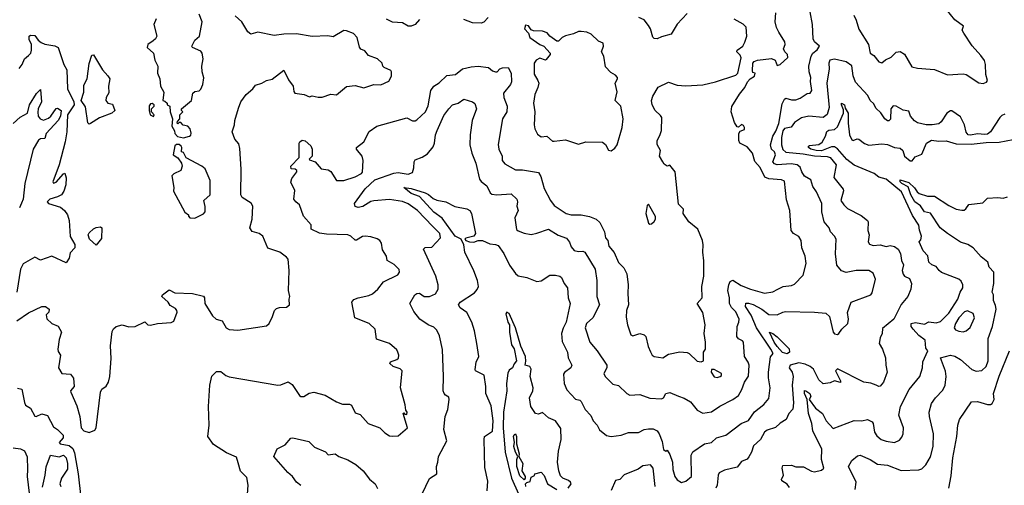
# Model space of a CAD drawing. Extents: x 1552033 to 1694788, y 811965 to 917215.
# Tile 190 of 256: x 1634330 to 1641212, y 859184 to 862439. Entities that reach past the tile are written whole.
import ezdxf

# ---------------------------------------------------------------- set-up
doc = ezdxf.new("R2010")
doc.units = 0

msp = doc.modelspace()

# ---------------------------------------------------------------- linework, layer by layer
at = {"layer": '0CON20XD'}
for points in [[(1638128.1, 860281.9), (1638117.6, 860245), (1638120.4, 860190.4), (1638157.7, 860115), (1638164.2, 860074.2), (1638188.9, 860025), (1638183.1, 860005), (1638136.8, 859973.2), (1638130.1, 859959.9), (1638135.3, 859895), (1638155, 859851.5), (1638215, 859786.2), (1638245, 859778.8), (1638255, 859768.8), (1638282.9, 859715), (1638322.1, 859672.1), (1638337.1, 859635), (1638367.1, 859605), (1638382.1, 859572.1), (1638431.4, 859531.4), (1638465, 859525.6), (1638534.3, 859534.3), (1638585, 859552.9), (1638655, 859554.3), (1638695, 859573.9), (1638725, 859579.4), (1638758, 859578), (1638784.8, 859564.8), (1638799.4, 859545), (1638821.3, 859491.3), (1638830, 859435), (1638845, 859423.8), (1638855, 859430), (1638875, 859400), (1638893.5, 859345), (1638893.9, 859295), (1638908.1, 859245), (1638925, 859222), (1638955.9, 859204.1), (1638985, 859212.9), (1639024.4, 859245.6), (1639022.5, 859395), (1639035, 859418.8), (1639117, 859473), (1639165, 859482.9), (1639200, 859515), (1639265, 859534.4), (1639372, 859615), (1639425, 859636.9), (1639465, 859696.9), (1639531.5, 859748.5), (1639565, 859790), (1639574.5, 859865), (1639564, 859935), (1639564.7, 859975), (1639577.5, 860082.5), (1639595.5, 860105), (1639581.1, 860135), (1639478.9, 860285), (1639442.9, 860372.9), (1639402.5, 860435), (1639405, 860458.2), (1639425, 860458.4), (1639457.5, 860447.5), (1639516.5, 860416.5), (1639565, 860377.7), (1639625, 860375.8), (1639664.4, 860395.6), (1639681.9, 860398.1), (1639885.1, 860395.1), (1639965, 860386.8), (1639991, 860365), (1640015, 860254.3), (1640025, 860241.9), (1640045, 860239.4), (1640055, 860244.2), (1640077.1, 860275), (1640118.2, 860315), (1640123.2, 860345), (1640116.7, 860393.3), (1640142.5, 860465), (1640280, 860515), (1640289.4, 860530.6), (1640312.2, 860625), (1640296.4, 860666.4), (1640265, 860685.6), (1640175.4, 860684.6), (1640107.1, 860672.9), (1640075, 860682.9), (1640042, 860722), (1640033.1, 860803.1), (1640035.8, 860905), (1640025.9, 860925.9), (1639996.9, 860955), (1639987.5, 860985), (1639953.8, 861025), (1639936.5, 861095), (1639935.5, 861155), (1639898.8, 861235), (1639873.5, 861273.5), (1639860.4, 861320.4), (1639815, 861345.6), (1639796.2, 861375), (1639785, 861408), (1639765, 861424.2), (1639722.2, 861432.2), (1639625, 861424), (1639605, 861430.5), (1639593.2, 861445), (1639613.5, 861495), (1639605, 861514.8), (1639583.8, 861535), (1639578.8, 861565), (1639594, 861625), (1639615, 861660), (1639635, 861714.4), (1639659.3, 861850.7), (1639675, 861882.5), (1639685, 861890.6), (1639725, 861879.6), (1639755, 861879.5), (1639785, 861890), (1639835, 861922.5), (1639855, 861926.2), (1639865.7, 861945), (1639857.8, 862007.8), (1639859.1, 862035), (1639848.2, 862075), (1639846.6, 862113.4), (1639862.1, 862185), (1639874, 862206), (1639905, 862228.8), (1639920, 862255), (1639885.6, 862285), (1639875.6, 862305), (1639871.4, 862405), (1639854.2, 862494.2)], [(1638995, 862482.9), (1638925, 862407.5), (1638883, 862337), (1638815, 862320), (1638785, 862305.6), (1638765, 862307.1), (1638755, 862316.7), (1638738.2, 862375), (1638725, 862399.2), (1638695, 862438.8), (1638656.2, 862455)], [(1639307.2, 861832.8), (1639360.7, 861919.3), (1639398, 861965), (1639416.4, 862003.6), (1639435, 862025.8), (1639465.8, 862045), (1639470, 862065), (1639455, 862070), (1639451.2, 862081.2), (1639454.4, 862135), (1639462.6, 862147.4), (1639486.7, 862156.7), (1639585, 862168.2), (1639610.8, 862155), (1639625, 862120), (1639645, 862126.2), (1639698.1, 862175), (1639696.5, 862195), (1639676.9, 862215), (1639668.6, 862235), (1639681.1, 862265), (1639678.8, 862285), (1639635, 862350.8), (1639619.6, 862385), (1639611.2, 862425), (1639615.9, 862485.9)], [(1640160.4, 862470.4), (1640176.9, 862436.9), (1640195, 862373.3), (1640262.2, 862265), (1640274.6, 862205), (1640299.3, 862189.3), (1640334.5, 862145), (1640355, 862137.5), (1640381.5, 862158.5), (1640421.9, 862178.1), (1640455, 862211.2), (1640485, 862215.8), (1640515, 862197.5), (1640565, 862110), (1640605, 862100.8), (1640694.1, 862094.1), (1640725, 862092), (1640815, 862052.5), (1640925, 862060.6), (1640945, 862056.7), (1641035, 861998.6), (1641065, 861993.1), (1641087.5, 862002.5), (1641094.2, 862015), (1641083.1, 862055), (1641080.3, 862125), (1641072.9, 862152.9), (1641048.8, 862188.8), (1640987.2, 862257.2), (1640928.2, 862345), (1640917.5, 862365), (1640927.5, 862395), (1640865, 862438.1), (1640805, 862513.1)], [(1634310, 860335), (1634390.7, 860389.3), (1634485, 860433.8), (1634510, 860435), (1634536.4, 860416.4), (1634533.3, 860395), (1634515.7, 860375), (1634518.6, 860348.6), (1634555, 860316.2), (1634597.7, 860297.7), (1634621.2, 860255), (1634605.7, 860204.3), (1634596.4, 860135), (1634598.5, 860118.5), (1634615.8, 860095), (1634602, 860005), (1634623.3, 859965), (1634685, 859961.2), (1634705, 859933.3), (1634710.8, 859875), (1634685.8, 859845), (1634686.9, 859835), (1634729.7, 859739.7), (1634750, 859665), (1634760.3, 859585), (1634778.1, 859565), (1634815, 859552.7), (1634855, 859570.7), (1634864.6, 859585), (1634894.6, 859835.4), (1634904.4, 859855.6), (1634935, 859877.5), (1634950, 859905), (1634959.2, 859945), (1634968.9, 860071.1), (1634965, 860160), (1634975, 860258.8), (1634985, 860278.5), (1635005, 860295.3), (1635045, 860306.3), (1635092.5, 860292.5), (1635136.2, 860293.8), (1635205, 860325.8), (1635225.6, 860305.6), (1635245, 860302.9), (1635293.9, 860316.1), (1635388.3, 860321.7), (1635407.7, 860332.3), (1635430, 860395), (1635427.5, 860405), (1635419.3, 860419.3), (1635380.7, 860440.7), (1635367.5, 860465), (1635323.3, 860505), (1635327.5, 860515), (1635375, 860551.2), (1635415, 860530.5), (1635537.5, 860525), (1635615, 860506.2), (1635622.5, 860495), (1635623.3, 860455), (1635677.7, 860367.7), (1635702.5, 860345), (1635745, 860333.3), (1635771.9, 860285), (1635793.6, 860273.6), (1635855, 860268.8), (1636055, 860300), (1636074.3, 860315), (1636097.8, 860365), (1636111.5, 860405), (1636125, 860419.5), (1636145, 860427.1), (1636195, 860430), (1636215.8, 860445), (1636212.5, 860485), (1636217.5, 860505), (1636208.5, 860545), (1636213.7, 860685), (1636205.6, 860765), (1636195, 860780), (1636147.5, 860815), (1636065, 860842), (1636029.4, 860925), (1636003.8, 860945), (1635955, 860959.2), (1635937.5, 860985), (1635954.6, 861045), (1635960, 861135), (1635946.7, 861156.7), (1635885.4, 861195), (1635875.4, 861215), (1635876.8, 861395), (1635869.2, 861539.2), (1635861.3, 861571.3), (1635832.5, 861605), (1635814.2, 861655), (1635832.2, 861705), (1635833.1, 861735), (1635859.3, 861820.7), (1635874.7, 861865.3), (1635912.8, 861917.2), (1635958.8, 861955), (1635978.3, 861981.7), (1636022.5, 861995), (1636055, 862013.3), (1636095, 862022.5), (1636175, 862086.7), (1636208.8, 862018.8), (1636242.2, 861975), (1636247, 861937), (1636254, 861925), (1636317.1, 861917.1), (1636355, 861900), (1636375, 861907.5), (1636415, 861897.5), (1636445, 861897.5), (1636505, 861918.8), (1636545, 861912.9), (1636615, 861971.2), (1636675, 861980), (1636735, 861963.3), (1636805, 861986), (1636855, 861983.8), (1636910.3, 862009.7), (1636928.8, 862045), (1636928.8, 862075), (1636923.3, 862085), (1636877.5, 862105), (1636867.5, 862115), (1636862.5, 862135), (1636830, 862165), (1636768.8, 862188.8), (1636741.3, 862221.3), (1636715, 862233.3), (1636705, 862246.2), (1636688, 862315), (1636662.6, 862342.6), (1636615, 862362), (1636595, 862363.8), (1636521.7, 862318.3), (1636483, 862327), (1636375, 862322.5), (1636265, 862339.6), (1636175, 862338.2), (1636109.1, 862329.1), (1635995, 862351.1), (1635945, 862338.9), (1635925, 862354.4), (1635882.7, 862425), (1635836.1, 862465)], [(1635283.3, 862445), (1635266.7, 862405), (1635288.6, 862325), (1635278, 862305), (1635261.7, 862291.7), (1635226, 862265), (1635220, 862245), (1635265.7, 862205.7), (1635274.2, 862155), (1635296, 862115), (1635293.3, 862065), (1635310, 862025), (1635313.3, 861975), (1635337, 861933), (1635330, 861875), (1635345, 861870), (1635360, 861855), (1635360, 861845), (1635380, 861835), (1635382.5, 861795), (1635397.5, 861745), (1635393.3, 861695), (1635411.7, 861661.7), (1635413, 861643), (1635433, 861623), (1635475, 861614.3)], [(1635475, 861614.3), (1635516.2, 861625), (1635525, 861632), (1635527.5, 861645), (1635520.8, 861675), (1635505, 861693.8), (1635471.7, 861701.7), (1635455, 861720), (1635445, 861720), (1635435, 861710), (1635430, 861715), (1635431.7, 861728.3), (1635450, 861745), (1635450, 861775), (1635470, 861795), (1635460, 861805), (1635460, 861815), (1635530, 861875), (1635540, 861925), (1635553, 861937), (1635585, 861942.5), (1635595, 861952.5), (1635610, 861985), (1635617.3, 862032.7), (1635605.4, 862075), (1635603.3, 862115), (1635611.2, 862165), (1635605.6, 862205), (1635595, 862220), (1635537.5, 862245), (1635533.3, 862255), (1635553.3, 862295), (1635586.7, 862325), (1635604.5, 862425), (1635585, 862477.5)], [(1635920.6, 859089.4), (1635925.9, 859185), (1635917.6, 859237.6), (1635872, 859282), (1635857.7, 859342.3), (1635845, 859380), (1635775, 859410), (1635685, 859470), (1635645.7, 859525), (1635654.6, 859605), (1635650.3, 859735), (1635658.6, 859885), (1635673, 859947), (1635705, 859980.8), (1635735, 859979.2), (1635771.4, 859951.4), (1635795, 859941.5), (1636134.3, 859884.3), (1636155, 859885.8), (1636207, 859907), (1636235, 859888), (1636285, 859812), (1636295, 859805.8), (1636315.5, 859804.5), (1636352.4, 859827.6), (1636385, 859834.2), (1636465, 859814.4), (1636545, 859766.9), (1636585, 859752.2), (1636610.9, 859750.9), (1636635, 859751.2), (1636648.5, 859745), (1636675, 859691.2), (1636708.8, 859678.8), (1636766.4, 859616.4), (1636846.6, 859586.6), (1636881.7, 859551.7), (1636915, 859530.4), (1636935, 859526.5), (1636975, 859530.8), (1637040, 859585), (1637010, 859685), (1637015, 859690), (1637021.7, 859681.7), (1637035, 859680), (1637037.5, 859695), (1637028.3, 859708.3), (1637025, 859747.5), (1636991.2, 859865), (1637003.3, 859983.3), (1636988.6, 859998.6), (1636941.2, 860015), (1636916.7, 860035), (1636922.4, 860047.6), (1636965, 860062.5), (1636976.9, 860073.1), (1636979.4, 860095), (1636973.1, 860115), (1636965, 860130), (1636915.7, 860175.7), (1636823.3, 860205), (1636815, 860276.7), (1636771.4, 860315), (1636673.1, 860355), (1636650.8, 860465), (1636665, 860482.5), (1636695, 860493.6), (1636769.6, 860510.4), (1636796.3, 860523.7), (1636832.9, 860555), (1636873.1, 860606.9), (1636972, 860655), (1636984, 860675), (1636982.9, 860692.9), (1636948.3, 860728.3), (1636897.5, 860755), (1636892.5, 860785), (1636865, 860830), (1636857.5, 860877.5), (1636845.9, 860895.9), (1636828.1, 860908.1), (1636785, 860921.8), (1636744.4, 860925.6), (1636725, 860922.9), (1636685, 860898), (1636675, 860898), (1636645.4, 860925.4), (1636624.2, 860934.2), (1636475, 860939.2), (1636425, 860947.5), (1636367.5, 860975), (1636366.7, 861005), (1636313.8, 861065), (1636286.2, 861145), (1636260, 861165), (1636246.7, 861185), (1636253.3, 861245), (1636223.9, 861303.9), (1636231.7, 861328.3), (1636266.7, 861375), (1636267.5, 861385), (1636255, 861393.3), (1636227.5, 861397.5), (1636224.2, 861415), (1636282.5, 861475), (1636283.6, 861523.6), (1636282.5, 861575), (1636287.5, 861585), (1636305, 861597.5), (1636325, 861593.3), (1636365, 861557.5), (1636374.4, 861535), (1636374.2, 861485.8), (1636352.5, 861465), (1636355, 861460), (1636396.1, 861446.1), (1636435.8, 861395.8), (1636485, 861388.6), (1636505, 861377.5), (1636545, 861314), (1636595, 861315.5), (1636675, 861340.4), (1636720, 861365), (1636725, 861373.3), (1636730, 861455), (1636722.5, 861485), (1636683, 861533), (1636683.8, 861545), (1636734.2, 861585), (1636773, 861657), (1636825, 861695.6), (1637035, 861752.5), (1637075, 861733.1), (1637095, 861732.9), (1637105, 861739.2), (1637167.3, 861795), (1637185, 861836.7), (1637203.1, 861945), (1637224.8, 861975.2), (1637261.3, 861998.7), (1637315, 862047.8), (1637375, 862056.5), (1637425, 862094.5), (1637485, 862108.8), (1637535, 862115.3), (1637607.5, 862105), (1637635, 862081.4), (1637655.8, 862074.2), (1637666.7, 862075), (1637686.2, 862095), (1637705, 862102.9), (1637745, 862104), (1637765.6, 862065), (1637766.9, 862005), (1637760, 861985), (1637710.6, 861925), (1637713.6, 861895), (1637736.5, 861835), (1637735.6, 861795), (1637703.3, 861745), (1637673.9, 861566.1), (1637678, 861535), (1637701.1, 861485), (1637702.2, 861455), (1637721.7, 861431.7), (1637795, 861390.6), (1637845, 861390.6), (1637955, 861371.8), (1637972.3, 861342.3), (1637995, 861260), (1638040, 861175), (1638065, 861140), (1638148.8, 861085), (1638185, 861076), (1638255, 861074.6), (1638312.8, 861062.8), (1638360, 861045), (1638385, 861021.2), (1638417.5, 860955), (1638424.3, 860915), (1638440.8, 860895), (1638448.6, 860855), (1638485, 860812), (1638515, 860741.2), (1638552.5, 860705), (1638573.6, 860663.6), (1638583.6, 860585), (1638580.4, 860525), (1638585.6, 860445), (1638571.1, 860405), (1638569.7, 860359.7), (1638578, 860305), (1638602.5, 860235), (1638615, 860230), (1638665, 860246.2), (1638695, 860236.2), (1638705.6, 860225), (1638722.5, 860155), (1638738.3, 860118.3), (1638750, 860095), (1638765.3, 860085.3), (1638825, 860076.3), (1638865, 860100.6), (1638943.6, 860116.4), (1638995, 860112.5), (1639010, 860105), (1639065, 860050.8), (1639093.6, 860046.4), (1639110, 860055), (1639110, 860115), (1639122.5, 860135), (1639123.3, 860185), (1639114.3, 860245.7), (1639120, 860305), (1639105, 860391.2), (1639065.6, 860455), (1639099.1, 860495), (1639097.1, 860575), (1639111.4, 860645), (1639112.6, 860752.6), (1639104.5, 860815), (1639107.9, 860865), (1639102.2, 860895), (1639068.6, 860975), (1639006.5, 861025), (1638967.5, 861085), (1638970, 861115), (1638935, 861148.6), (1638912.2, 861375), (1638875, 861421.2), (1638855, 861416.2), (1638835, 861428.8), (1638824, 861445), (1638802.9, 861485), (1638808.6, 861525), (1638785.5, 861565.5), (1638784.4, 861595), (1638805, 861630), (1638816.7, 861665), (1638817.5, 861755), (1638809.8, 861769.8), (1638771.1, 861805), (1638750, 861845), (1638746.2, 861873.8), (1638755, 861904), (1638793.2, 861966.8), (1638865, 862003.3), (1638925, 861982), (1638985.9, 861975.9), (1639105, 861983.4), (1639194.3, 862005), (1639335, 862050.4), (1639348.4, 862065), (1639372.8, 862172.8), (1639365, 862191.9), (1639342, 862215), (1639345.8, 862225), (1639383.3, 862255), (1639399.1, 862280.9), (1639412.9, 862325), (1639407, 862387), (1639387.6, 862407.6), (1639323.9, 862443.9)], [(1637125, 862441.4), (1637093.7, 862406.3), (1637065, 862393.1), (1637045, 862393.1), (1637005, 862418.1), (1636935, 862422.9), (1636892.7, 862442.7)], [(1637603.1, 862455), (1637575, 862422.5), (1637554.3, 862415.7), (1637495, 862418), (1637435, 862440.9)], [(1638465, 861523.3), (1638489.3, 861540.7), (1638505.8, 861564.2), (1638541.2, 861685), (1638548.4, 861745), (1638530.6, 861835), (1638490.8, 861875), (1638505.8, 861935), (1638491.2, 861995), (1638509.2, 862025), (1638509.2, 862035), (1638495, 862052), (1638460.5, 862070.5), (1638425, 862110), (1638413.8, 862183.8), (1638396.7, 862215), (1638411.2, 862255), (1638408.8, 862275), (1638375, 862288), (1638325, 862338.8), (1638295, 862352), (1638255, 862356.2), (1638235, 862355.8), (1638200.3, 862339.7), (1638144.5, 862325.5), (1638121.2, 862315), (1638095, 862290), (1638085, 862288.8), (1638035, 862323.8), (1638017.4, 862347.4), (1637985, 862357.9), (1637921.4, 862361.4), (1637905, 862368.8), (1637885, 862396), (1637865, 862400), (1637857.5, 862375), (1637886.7, 862345), (1637896.2, 862315), (1637965, 862266.7), (1637994.1, 862254.1), (1638036.7, 862205), (1638038, 862195), (1638009.2, 862160.8), (1638005, 862156.7), (1637965, 862171.2), (1637938.6, 862155), (1637926.9, 862135), (1637925, 862057.5), (1637952.5, 862015), (1637958.1, 861995), (1637952.2, 861965), (1637930.6, 861915), (1637920, 861855), (1637930, 861795), (1637925.7, 861705), (1637931.4, 861675), (1637949.6, 861639.6), (1637975, 861620.8), (1638015, 861625.8), (1638055, 861590.8), (1638065, 861589.2), (1638145, 861598.1), (1638235, 861568.8), (1638286.4, 861586.4), (1638403, 861583), (1638425, 861567.5), (1638445, 861527.5), (1638465, 861523.3)], [(1634325, 862098), (1634348.1, 862125), (1634364.4, 862165), (1634391.5, 862188.5), (1634406.9, 862205), (1634411.9, 862225), (1634412.2, 862265), (1634395, 862300), (1634395, 862323.3), (1634405, 862330.6), (1634435, 862327.5), (1634457.8, 862295), (1634479.4, 862279.4), (1634505, 862267.7), (1634575.7, 862255.7), (1634597.5, 862245), (1634638.5, 862125), (1634659, 862089), (1634663.5, 861955), (1634708.3, 861865), (1634711.3, 861845), (1634664.9, 861775), (1634658.9, 861655), (1634647.8, 861585), (1634605, 861423.8), (1634562.5, 861305), (1634567, 861297), (1634585, 861303.1), (1634635, 861360.8), (1634645.6, 861365.6), (1634654.6, 861334.6), (1634653.3, 861285), (1634639, 861241), (1634621.5, 861215), (1634595, 861200.2), (1634541.2, 861185), (1634521.4, 861165), (1634530, 861155), (1634615, 861127.5), (1634643.2, 861105), (1634664.5, 861075), (1634674.4, 861035), (1634683.3, 860923.3), (1634715, 860868.5), (1634715.5, 860845), (1634681.5, 860808.5), (1634675, 860771.2), (1634655, 860738.8), (1634555, 860786.2), (1634475, 860757.5), (1634435, 860780), (1634355, 860732.9), (1634335.8, 860695), (1634309, 860535)], [(1634815, 861709.2), (1634805, 861718.8), (1634789, 861829), (1634759.5, 861875), (1634778, 861932), (1634778.5, 861981.5), (1634801.9, 862025), (1634815, 862132.5), (1634835, 862190), (1634845, 862193.8), (1634907.8, 862087.8), (1634946.4, 862046.4), (1634958.6, 862025), (1634950, 861975), (1634952, 861928), (1634933.3, 861895), (1634931.2, 861875), (1634945, 861856.7), (1634979.5, 861849.5), (1634993.8, 861805), (1634974.4, 861785.6), (1634886.4, 861753.6), (1634825, 861713.1), (1634815, 861709.2)], [(1641215, 861778.9), (1641195, 861770), (1641180.9, 861755), (1641115, 861654), (1641095, 861639.4), (1641075, 861636.9), (1641025, 861640.6), (1640975, 861632), (1640960, 861635), (1640945, 861652.5), (1640933.2, 861703.2), (1640905, 861760), (1640845, 861802), (1640835, 861802), (1640811.2, 861785), (1640770.6, 861725), (1640755, 861711.9), (1640706.8, 861703.2), (1640665, 861704.4), (1640605, 861717.5), (1640585, 861731.4), (1640556.7, 861765), (1640545, 861799.2), (1640505.6, 861805.6), (1640455, 861833.8), (1640435, 861836.2), (1640419.2, 861815), (1640415.4, 861744.6), (1640405, 861731.4), (1640395, 861731.4), (1640375.8, 861745), (1640348.5, 861788.5), (1640315, 861820), (1640300.6, 861850.6), (1640275, 861874.3), (1640258.7, 861908.7), (1640172.8, 862002.8), (1640155, 862047.5), (1640146.6, 862116.6), (1640107.3, 862145), (1640025.8, 862164.2), (1639993.4, 862156.6), (1639985.9, 862135), (1639988.8, 862095), (1639971.1, 861995), (1639988.3, 861825), (1639974, 861776), (1639945, 861754.3), (1639845, 861764), (1639795, 861753.1), (1639745, 861720.5), (1639722.6, 861687.4), (1639675, 861677.4), (1639665, 861661.5), (1639654.3, 861615.7), (1639654.4, 861564.4), (1639665, 861532.7), (1639685, 861511.9), (1639805, 861502.5), (1639885, 861487.4), (1639973.4, 861483.4), (1639993.8, 861475), (1640036.9, 861425), (1640020, 861335), (1640086, 861255), (1640088.3, 861241.7), (1640068.6, 861175), (1640090, 861145)], [(1634285, 861713.1), (1634333.1, 861756.9), (1634384, 861785), (1634399.2, 861845), (1634447.8, 861922.2), (1634475, 861952), (1634481.7, 861865), (1634459.4, 861815), (1634457.1, 861792.9), (1634459, 861765), (1634471.9, 861745), (1634495, 861736.4), (1634529.9, 861750.1), (1634546.3, 861763.7), (1634585, 861818.8), (1634595, 861821.2), (1634620, 861805), (1634615.8, 861765), (1634599.5, 861735), (1634515, 861643.1), (1634505, 861607.5), (1634475, 861605.1), (1634462.1, 861597.9), (1634423.3, 861535), (1634365.8, 861295), (1634353.4, 861185), (1634342.9, 861157.1), (1634328.7, 861125)], [(1637143.8, 859125), (1637195, 859232.5), (1637246, 859265), (1637243.8, 859315), (1637253.3, 859345), (1637256.2, 859385), (1637316.1, 859493.9), (1637295.4, 859574.6), (1637304.3, 859665), (1637321.4, 859715), (1637332.5, 859785), (1637329.2, 859799.2), (1637305, 859813.3), (1637295.9, 859825.9), (1637290.6, 859845), (1637292.5, 859945), (1637283.9, 860133.9), (1637265, 860229.2), (1637245, 860268.6), (1637225, 860288.6), (1637185, 860305.6), (1637126, 860345), (1637085, 860400), (1637056, 860455), (1637092.5, 860515), (1637105, 860524), (1637125, 860528), (1637156.2, 860505), (1637195, 860503.2), (1637235, 860521.5), (1637254.7, 860555), (1637255.5, 860585), (1637238.1, 860645), (1637152, 860835), (1637165, 860845.8), (1637211.2, 860848.8), (1637272, 860915), (1637267.5, 860945), (1637216, 860996), (1637110.7, 861105), (1637045, 861150.8), (1637005, 861167), (1636915, 861182.7), (1636805, 861173.4), (1636785, 861168.7), (1636727.6, 861132.4), (1636695.1, 861125.1), (1636674.1, 861134.1), (1636670.3, 861155), (1636745, 861257.6), (1636810.9, 861319.1), (1636945.6, 861365.6), (1636975, 861370), (1637045, 861358.6), (1637075, 861370), (1637085.8, 861404.2), (1637087.5, 861445), (1637095, 861460), (1637143, 861477), (1637179.5, 861500.5), (1637219.6, 861550.4), (1637230, 861575), (1637236.6, 861635), (1637247.3, 861665), (1637295, 861770), (1637328.6, 861815), (1637355, 861844.3), (1637395, 861856.7), (1637435, 861882.5), (1637494.3, 861864.3), (1637512.1, 861852.1), (1637521.8, 861815), (1637491.5, 861735), (1637477.9, 861635), (1637476.6, 861565), (1637490.5, 861505), (1637518.9, 861435), (1637543.6, 861323.6), (1637555, 861307.1), (1637595, 861277.1), (1637619.1, 861229.1), (1637629.7, 861219.7), (1637665, 861215.7), (1637765, 861222.5), (1637804, 861185), (1637809.4, 861165), (1637804.7, 861134.7), (1637814.4, 861105), (1637790.3, 861055), (1637803.2, 860973.2), (1637815, 860962.7), (1637855, 860947.5), (1637905, 860937.5), (1637944.4, 860945.6), (1638025, 860975.8), (1638093.2, 860933.2), (1638151.5, 860911.5), (1638173.8, 860883.8), (1638185, 860851.1), (1638205, 860825.6), (1638235, 860817.8), (1638265, 860821.4), (1638280, 860815), (1638351.9, 860695), (1638364.7, 860615), (1638363.3, 860503.3), (1638383.3, 860445), (1638334.7, 860355), (1638290.7, 860315), (1638283.1, 860285), (1638315.5, 860185), (1638365.5, 860125), (1638434.4, 860025), (1638432.9, 860005), (1638412, 859965), (1638422.5, 859945), (1638475, 859892), (1638515, 859882.5), (1638574.2, 859825), (1638595, 859814.4), (1638665, 859817.8), (1638735, 859793.6), (1638815, 859789.5), (1638828.9, 859795), (1638846, 859825), (1638875, 859833.1), (1638935, 859806.4), (1638975, 859793.6), (1639017.4, 859767.4), (1639065, 859709.2), (1639105, 859689.4), (1639165, 859697.5), (1639222.6, 859737.4), (1639315, 859783.8), (1639355, 859812.7), (1639378.4, 859855), (1639395, 859906), (1639423.2, 859946.8), (1639427.7, 860025), (1639422.5, 860045), (1639396.7, 860085), (1639390, 860185), (1639382.5, 860195), (1639355, 860208.5), (1639343.3, 860225), (1639344.7, 860295.2), (1639356.9, 860325), (1639357.5, 860345), (1639335, 860396.9), (1639305, 860428.2), (1639291, 860455), (1639290.8, 860495), (1639279.2, 860545), (1639285.3, 860584.7), (1639295, 860610), (1639315, 860618.1), (1639371.6, 860581.6), (1639436.7, 860555), (1639535, 860526.5), (1639595, 860536.7), (1639628, 860555), (1639665.5, 860574.5), (1639725, 860582), (1639745, 860591.2), (1639805, 860653.3), (1639827.5, 860735), (1639818.9, 860785), (1639797.3, 860845), (1639792.6, 860895), (1639775, 860923.8), (1639737.8, 860945), (1639721.2, 860965), (1639713.8, 861105), (1639689.5, 861179.5), (1639675, 861311.2), (1639655, 861320.5), (1639565, 861327.3), (1639538.8, 861338.8), (1639505, 861405.8), (1639468.8, 861448.8), (1639451.2, 861505), (1639415, 861550), (1639364, 861575), (1639355.6, 861595.6), (1639356.9, 861643.1), (1639365, 861660), (1639395, 861672.5), (1639396, 861685), (1639388.9, 861698.9), (1639375, 861705.7), (1639355, 861688.8), (1639345, 861690), (1639325, 861720), (1639303.5, 861795), (1639307.2, 861832.8)], [(1635265, 861762.5), (1635270, 861775), (1635250, 861795), (1635250, 861815), (1635270, 861835), (1635270, 861845), (1635255, 861852.5), (1635245, 861850), (1635235, 861837.5), (1635234, 861805), (1635242.5, 861775), (1635265, 861762.5)], [(1639709.6, 859169.6), (1639693.2, 859193.2), (1639657.5, 859215), (1639653.5, 859225), (1639669.4, 859255), (1639658.8, 859305), (1639665, 859322.5), (1639725, 859324), (1639755, 859312.5), (1639807.3, 859312.7), (1639865, 859283.5), (1639885, 859279.4), (1639935, 859289.5), (1639950.4, 859305), (1639934.2, 859364.2), (1639937.5, 859437.5), (1639872.8, 859565), (1639867.1, 859617.1), (1639843.5, 859685), (1639834.5, 859785), (1639814.3, 859825), (1639815, 859846), (1639825, 859845.4), (1639852.3, 859825), (1639858.5, 859805), (1639847.5, 859785), (1639893.3, 859723.3), (1639941.2, 859685), (1639966, 859635), (1640015, 859580.6), (1640163.6, 859636.4), (1640215, 859633.8), (1640255, 859643.8), (1640288, 859628), (1640296.2, 859615), (1640305.7, 859555), (1640320.6, 859530.6), (1640351.2, 859505), (1640385, 859491.9), (1640445, 859483.1), (1640479.3, 859500.7), (1640495, 859521.2), (1640504.2, 859545), (1640506.9, 859585), (1640475.6, 859675), (1640485.3, 859734.7), (1640547.1, 859855), (1640622.2, 859945), (1640640, 860005), (1640642.8, 860047.2), (1640676.7, 860125), (1640663.8, 860143.8), (1640658.3, 860198.3), (1640615, 860231.3), (1640574, 860275), (1640561.2, 860295), (1640560, 860315), (1640591.2, 860321.2), (1640655, 860310), (1640685, 860325.8), (1640735, 860320), (1640765, 860330), (1640825, 860386.4), (1640886.6, 860485), (1640902.7, 860535), (1640922.1, 860565), (1640921.2, 860585), (1640910.6, 860610.6), (1640894, 860625), (1640772.3, 860672.3), (1640755.5, 860685), (1640735, 860714), (1640705.9, 860725.9), (1640683.3, 860745), (1640677.2, 860787.2), (1640645, 860823.8), (1640616.7, 860885), (1640628.8, 860901.2), (1640633.8, 860925), (1640618, 860968), (1640615, 861002.5), (1640571.2, 861071.2), (1640494.4, 861235), (1640385, 861325.1), (1640335, 861338.5), (1640303, 861363), (1640161.5, 861421.5), (1640111.1, 861461.1), (1640045, 861535.9), (1640025, 861550.3), (1640005, 861549.2), (1639935, 861522.2), (1639895.9, 861524.1), (1639859.5, 861535), (1639844.4, 861545), (1639842.5, 861555), (1639850, 861560), (1639915, 861566.4), (1639937.8, 861582.3), (1639961.8, 861625), (1639972.1, 861657.9), (1639985, 861665.9), (1640025, 861671.8), (1640045, 861690), (1640088.8, 861785), (1640088.9, 861808.9), (1640072.9, 861845), (1640075, 861856.2), (1640094.4, 861845), (1640100.4, 861820.4), (1640121.6, 861785), (1640120.9, 861715), (1640128.9, 861635), (1640145, 861598.8), (1640155, 861594), (1640183.2, 861606.8), (1640195, 861604.4), (1640233.9, 861573.9), (1640265, 861562.5), (1640355, 861571.5), (1640396.2, 861566.2), (1640444.7, 861544.7), (1640485, 861541), (1640503.8, 861525), (1640515, 861485.8), (1640555, 861452.9), (1640566.9, 861453.1), (1640589.1, 861480.9), (1640635, 861499.5), (1640668.6, 861575), (1640702, 861598), (1640755, 861588.9), (1640805, 861591.2), (1640875, 861571.9), (1640979.7, 861569.7), (1641085, 861581.6), (1641175, 861582.4), (1641275, 861600.6)], [(1635555, 861052.5), (1635615, 861082.5), (1635626.7, 861095), (1635627, 861133), (1635616.7, 861175), (1635660.5, 861215), (1635662.2, 861315), (1635625, 861396), (1635603.8, 861415), (1635493.6, 861473.6), (1635475, 861510), (1635460, 861515), (1635462.5, 861545), (1635457.5, 861555), (1635445, 861566.2), (1635425, 861567.5), (1635413, 861557), (1635403.3, 861495), (1635435, 861472.5), (1635460, 861435), (1635465.8, 861415), (1635455.5, 861384.5), (1635407.7, 861362.3), (1635393.6, 861346.4), (1635406.7, 861265), (1635405, 861240), (1635483.6, 861093.6), (1635510, 861075), (1635510, 861065), (1635520, 861055), (1635555, 861052.5)], [(1640168.5, 859155), (1640176.5, 859205), (1640122.8, 859315), (1640145, 859356.7), (1640185, 859389.3), (1640205, 859394.5), (1640275, 859363.6), (1640325, 859332.1), (1640395, 859324.7), (1640491.7, 859288.3), (1640615, 859292.2), (1640635, 859300), (1640663.7, 859326.3), (1640695, 859383.3), (1640713.6, 859456.4), (1640717.3, 859545), (1640688.2, 859665), (1640686.4, 859695), (1640702.1, 859755), (1640730, 859795), (1640781.7, 859848.3), (1640797.5, 859885), (1640804.7, 859945.3), (1640801.9, 859981.9), (1640766.7, 860075), (1640835, 860092.7), (1640865, 860087.3), (1640905, 860064.5), (1640985, 859993.9), (1641015, 859981.2), (1641055, 859986.7), (1641084, 860015), (1641098.8, 860055), (1641098.8, 860211.2), (1641129.2, 860295), (1641154.8, 860415), (1641151.4, 860441.4), (1641135.5, 860475), (1641135.6, 860515.6), (1641126.2, 860535), (1641138.8, 860595), (1641138.8, 860675), (1641105, 860710), (1641096.5, 860745), (1641050.4, 860780.4), (1640995, 860845.3), (1640957.2, 860867.2), (1640905, 860883.7), (1640814, 860944), (1640764.6, 860985), (1640696, 861086), (1640655, 861095.9), (1640627, 861137), (1640587.3, 861165), (1640559.6, 861215), (1640540.7, 861270.7), (1640494.7, 861295), (1640484.7, 861305), (1640485, 861318.6), (1640545, 861300.4), (1640584.7, 861264.7), (1640603.1, 861235), (1640616.2, 861225), (1640675, 861205.5), (1640725, 861205.3), (1640825, 861139.8), (1640876, 861115), (1640915, 861106.9), (1640932, 861108), (1640943.9, 861116.1), (1640963.1, 861146.9), (1641061.6, 861158.4), (1641095, 861191), (1641166.2, 861196.2), (1641205, 861190.8), (1641235, 861201.4)], [(1637596.4, 859146.4), (1637602.3, 859212.3), (1637581.7, 859308.3), (1637576.7, 859505), (1637577.5, 859525), (1637635, 859563.3), (1637640, 859635), (1637625, 859740), (1637587.5, 859825), (1637587.5, 859875), (1637576.7, 859955), (1637516.2, 859985), (1637513.3, 859993.3), (1637520.5, 860045), (1637540, 860085), (1637524.3, 860175), (1637509.4, 860265), (1637488.9, 860325), (1637455, 860391.4), (1637409.2, 860425), (1637395.7, 860445), (1637408.6, 860465), (1637509.5, 860530.5), (1637528.1, 860551.9), (1637536.5, 860575), (1637529.8, 860615), (1637505, 860682.7), (1637440.3, 860815), (1637435.1, 860865.1), (1637414.8, 860904.8), (1637373.2, 860925), (1637281.8, 861051.8), (1637224.1, 861094.1), (1637125, 861203.8), (1637065, 861224), (1637014.3, 861265), (1637065, 861259.8), (1637165, 861227.7), (1637187, 861217), (1637218.8, 861188.8), (1637245, 861177.6), (1637308.8, 861165), (1637372, 861132), (1637455, 861117.5), (1637477.1, 861105), (1637488.6, 861085), (1637515.6, 860944.4), (1637503.3, 860926.7), (1637448.1, 860911.9), (1637441.1, 860905), (1637448.5, 860895), (1637474.3, 860885.7), (1637505, 860884.4), (1637533.6, 860896.4), (1637565, 860896.2), (1637615, 860872.9), (1637655, 860868.1), (1637675, 860859.4), (1637713.1, 860805), (1637753.5, 860723.5), (1637795, 860665.6), (1637815, 860647.8), (1637875, 860637.5), (1637945, 860608.1), (1637975, 860614.4), (1638035, 860653.1), (1638075, 860653.3), (1638105, 860646.9), (1638117.2, 860637.2), (1638134.4, 860595), (1638159.5, 860565), (1638163.5, 860495), (1638176.7, 860455), (1638150.3, 860325), (1638128.1, 860281.9)], [(1638735, 861010), (1638745, 861011.2), (1638765, 861027.5), (1638773.3, 861045), (1638773, 861063), (1638725, 861150), (1638715, 861140), (1638706, 861085), (1638725, 861017.5), (1638735, 861010)], [(1640090, 861145), (1640115, 861118.8), (1640211.1, 861071.1), (1640254.6, 861035), (1640260, 861025), (1640258.1, 860965), (1640267.5, 860935), (1640260, 860885), (1640269.1, 860869.1), (1640295, 860860.4), (1640345, 860866.3), (1640385, 860852.9), (1640415, 860860), (1640445, 860853.1), (1640469.1, 860835), (1640486.4, 860805), (1640494.2, 860755), (1640508.1, 860725), (1640498.6, 860685), (1640505, 860660), (1640515, 860646), (1640549.6, 860629.6), (1640563.1, 860595), (1640558.1, 860555), (1640537.8, 860505), (1640491.2, 860448.8), (1640439.7, 860345), (1640360.8, 860279.2), (1640358.4, 860245), (1640344.2, 860215), (1640336.7, 860175), (1640360.9, 860135), (1640381.9, 860075), (1640383, 860023), (1640392, 859975), (1640367.5, 859905), (1640345, 859876.7), (1640335, 859873.8), (1640316.1, 859883.9), (1640278.5, 859898.5), (1640229.7, 859905), (1640045, 859998.6), (1640032.9, 859985), (1640067.3, 859915), (1640067.6, 859902.4), (1640025, 859915.4), (1639995, 859900), (1639945, 859893.9), (1639915, 859920.6), (1639879.2, 859995), (1639855.7, 860015), (1639820.2, 860030.2), (1639775, 860039.1), (1639715.3, 860025), (1639708, 860005), (1639728.4, 859975), (1639736.1, 859945), (1639729.1, 859885), (1639738.5, 859761.5), (1639732.8, 859717.2), (1639705, 859686.7), (1639686.9, 859645), (1639645, 859619.4), (1639611.8, 859588.2), (1639555, 859568.7), (1639535.5, 859555), (1639506.8, 859503.2), (1639459.7, 859460.3), (1639445.8, 859415), (1639426.2, 859383.8), (1639415, 859367.5), (1639375, 859350.8), (1639345, 859310), (1639255, 859290), (1639218.9, 859271.1), (1639211.5, 859255), (1639204.6, 859185.4), (1639195.6, 859165)], [(1634865, 860862.5), (1634818, 860905), (1634808.9, 860935), (1634815, 860949.1), (1634845, 860976.6), (1634865, 860986.8), (1634895, 860991.2), (1634903.3, 860985), (1634901.2, 860908.8), (1634865, 860862.5)], [(1638163.5, 859165), (1638183.5, 859195), (1638179.6, 859205), (1638165, 859218), (1638125, 859232.9), (1638110.5, 859250.5), (1638098.4, 859285), (1638089.7, 859345), (1638096.2, 859423.8), (1638115.3, 859505), (1638111.2, 859581.2), (1638075, 859635.7), (1638025, 859655.6), (1637985, 859694), (1637955, 859681.4), (1637935.6, 859685.6), (1637902.2, 859735), (1637892.9, 859795), (1637915.4, 859845), (1637917.9, 859865), (1637897.7, 859945), (1637905.5, 859995.5), (1637894.4, 860014.4), (1637862.5, 860025), (1637867.3, 860052.7), (1637864.2, 860085), (1637833.3, 860156.7), (1637795.6, 860285.6), (1637750, 860385), (1637735, 860395.6), (1637727.6, 860382.4), (1637742.8, 860325), (1637753.9, 860305), (1637752.2, 860255), (1637767.2, 860165), (1637785, 860137.1), (1637803.3, 860055), (1637786.1, 860033.9), (1637775, 860004.5), (1637751.9, 859988.1), (1637741, 859969), (1637733.2, 859896.8), (1637734.8, 859845), (1637712.2, 859695), (1637707.9, 859585), (1637723.9, 859415), (1637767.6, 859235), (1637895, 858948)], [(1640925, 860256.5), (1640945, 860262.9), (1640972.8, 860287.2), (1641002.7, 860355), (1640995, 860385.5), (1640955, 860404.8), (1640933.1, 860396.9), (1640894.9, 860355.1), (1640870.9, 860315), (1640861.1, 860285), (1640870.9, 860270.9), (1640895, 860261.2), (1640925, 860256.5)], [(1639695, 860103.9), (1639662.1, 860112.1), (1639624.2, 860155), (1639602.2, 860185), (1639570, 860255), (1639595, 860245.5), (1639625, 860221.6), (1639709.2, 860139.2), (1639711, 860115), (1639695, 860103.9)], [(1640824.2, 859165), (1640840.8, 859249.2), (1640851.8, 859375), (1640880.6, 859525), (1640886.2, 859605), (1640899.6, 859645), (1640982.8, 859767.2), (1641025, 859770.4), (1641095, 859748.5), (1641115, 859748.1), (1641127.1, 859755), (1641140, 859785), (1641136.4, 859825), (1641175, 859948), (1641247.8, 860125)], [(1639205, 859936.7), (1639225, 859943.8), (1639235, 859952.5), (1639235, 859966.7), (1639185, 859992.5), (1639165, 859993.3), (1639162.5, 859975), (1639185, 859942.5), (1639205, 859936.7)], [(1634315, 859862.9), (1634345, 859856.2), (1634362.3, 859762.3), (1634371.2, 859745), (1634405, 859722.5), (1634435, 859668), (1634445, 859664), (1634485, 859683.3), (1634523, 859673), (1634565, 859593.8), (1634595, 859574), (1634633.8, 859535), (1634633.6, 859516.4), (1634605, 859482.5), (1634612.5, 859475), (1634675, 859462.3), (1634701, 859441), (1634712, 859412), (1634737.6, 859265), (1634775, 858933.8)], [(1637855, 859223.3), (1637825, 859249.3), (1637805.2, 859315), (1637805.5, 859364.5), (1637811.2, 859385), (1637794.2, 859415), (1637783, 859455), (1637788, 859485), (1637782.4, 859525), (1637785, 859538), (1637795, 859543.8), (1637802.2, 859525), (1637801.4, 859475), (1637821.2, 859405), (1637818, 859385), (1637846.4, 859336.4), (1637839.5, 859285), (1637862.1, 859245), (1637863.8, 859235), (1637855, 859223.3)], [(1636295, 859181.9), (1636265, 859206.9), (1636237.6, 859245), (1636203.8, 859273.8), (1636105.8, 859385), (1636130.3, 859439.7), (1636185, 859468), (1636225, 859513.3), (1636240, 859515), (1636349.7, 859489.7), (1636389.8, 859449.8), (1636467.4, 859417.4), (1636486.1, 859396.1), (1636535, 859403.1), (1636560.8, 859385), (1636622.5, 859362.5), (1636678.8, 859328.8), (1636729.7, 859285), (1636775, 859228.1), (1636815.5, 859195.5), (1636831.3, 859161.3)], [(1634284.8, 859445.2), (1634335, 859438.4), (1634362.5, 859425), (1634382.8, 859382.8), (1634383.5, 859293.5), (1634382.8, 859245), (1634395, 859128.8)], [(1634488.4, 859171.6), (1634508.5, 859255), (1634515, 859314.2), (1634545, 859394.3), (1634605, 859384.2), (1634635, 859395.5), (1634654.2, 859375), (1634663.1, 859336.9), (1634662.7, 859297.3), (1634622.5, 859235), (1634610, 859195), (1634617.5, 859175)], [(1638772.1, 859175), (1638757.3, 859305), (1638737.9, 859327.9), (1638685, 859320.5), (1638653, 859297), (1638553.8, 859256.2), (1638525, 859224.2), (1638495, 859218.8), (1638465, 859147.5)], [(1637868.3, 859175), (1637864.8, 859195.2), (1637875, 859204.7), (1637898.6, 859211.4), (1637905, 859240), (1637928.3, 859251.7), (1637930, 859265), (1637975, 859276.7), (1637995, 859253.3), (1638018, 859195), (1638085, 859154.3)]]:
    msp.add_lwpolyline(points, dxfattribs=at)

doc.saveas('drawing.dxf')
